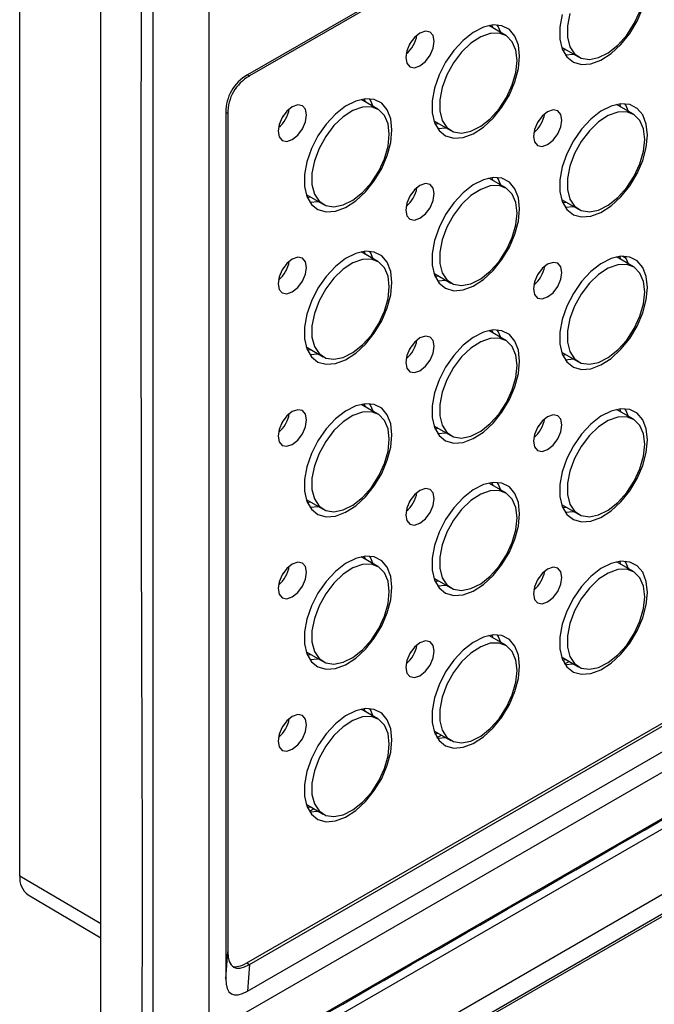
# Model space of a CAD drawing. Header units: millimetres. Extents: x 7320 to 8980, y -2461 to -1618.
# Tile 81 of 92: x 8545 to 8611, y -2131 to -2028. Entities that reach past the tile are written whole.
import ezdxf

# ---------------------------------------------------------------- set-up
doc = ezdxf.new("R2010")
doc.units = ezdxf.units.MM
doc.header["$LTSCALE"] = 3

msp = doc.modelspace()

# ---------------------------------------------------------------- linework, layer by layer
at = {"linetype": 'Continuous', "lineweight": 30}
for p, q in [((8553.37, -2139.27), (8553.37, -1881.25)), ((8726.11, -1943.12), (8568.73, -2033.98)), ((8723.78, -1944.7), (8568.93, -2034.09)), ((8544.9, -2117.88), (8544.9, -2012.71)), ((8564.69, -2012.71), (8564.69, -2132.74)), ((8595.75, -2029.85), (8593.98, -2028.82)), ((8594.43, -2029.09), (8594.31, -2028.77)), ((8601.59, -2031.07), (8603.36, -2032.09)), ((8601.71, -2031.39), (8602.05, -2031.33)), ((8601.97, -2031.87), (8602.85, -2031.8)), ((8568.73, -2033.98), (8568.93, -2034.09)), ((8582.38, -2037.56), (8580.61, -2036.54)), ((8581.07, -2036.8), (8580.95, -2036.48)), ((8609.11, -2038.09), (8607.34, -2037.07)), ((8607.8, -2037.34), (8607.68, -2037.01)), ((8566.45, -2037.91), (8566.45, -2128.61)), ((8566.66, -2038.03), (8566.45, -2037.91)), ((8566.66, -2038.03), (8566.66, -2125.81)), ((8568.65, -2126.96), (8723.5, -2037.56)), ((8568.93, -2127.12), (8723.78, -2037.72)), ((8568.73, -2129.92), (8726.11, -2039.07)), ((8588.23, -2038.78), (8590, -2039.81)), ((8588.35, -2039.11), (8588.68, -2039.05)), ((8566.1, -2133.56), (8728.74, -2039.67)), ((8588.61, -2039.59), (8589.49, -2039.51)), ((8595.75, -2045.81), (8593.98, -2044.79)), ((8594.43, -2045.05), (8594.31, -2044.73)), ((8574.86, -2046.5), (8576.63, -2047.52)), ((8574.98, -2046.82), (8575.32, -2046.76)), ((8575.24, -2047.3), (8576.13, -2047.23)), ((8601.59, -2047.03), (8603.36, -2048.05)), ((8601.71, -2047.35), (8602.05, -2047.3)), ((8601.97, -2047.83), (8602.85, -2047.76)), ((8728.52, -2052.61), (8565.89, -2146.5)), ((8582.38, -2053.52), (8580.61, -2052.5)), ((8581.07, -2052.77), (8580.95, -2052.44)), ((8609.11, -2054.06), (8607.34, -2053.04)), ((8607.8, -2053.3), (8607.68, -2052.98)), ((8608.01, -2052.96), (8608.34, -2053.15)), ((8588.23, -2054.75), (8590, -2055.77)), ((8588.35, -2055.07), (8588.68, -2055.01)), ((8588.61, -2055.55), (8589.49, -2055.48)), ((8725.9, -2056.17), (8568.51, -2147.03)), ((8723.57, -2057.75), (8568.72, -2147.14)), ((8595.75, -2061.77), (8593.98, -2060.75)), ((8594.43, -2061.01), (8594.31, -2060.69)), ((8574.86, -2062.46), (8576.63, -2063.48)), ((8574.98, -2062.78), (8575.32, -2062.73)), ((8575.24, -2063.26), (8576.13, -2063.19)), ((8601.59, -2063), (8603.36, -2064.02)), ((8601.71, -2063.32), (8602.05, -2063.26)), ((8601.97, -2063.8), (8602.85, -2063.72)), ((8582.38, -2069.49), (8580.61, -2068.47)), ((8581.07, -2068.73), (8580.95, -2068.41)), ((8609.11, -2070.02), (8607.34, -2069)), ((8607.8, -2069.26), (8607.68, -2068.94)), ((8588.23, -2070.71), (8590, -2071.73)), ((8588.35, -2071.03), (8588.68, -2070.97)), ((8588.61, -2071.51), (8589.49, -2071.44)), ((8595.75, -2077.74), (8593.98, -2076.71)), ((8594.43, -2076.98), (8594.31, -2076.66)), ((8574.86, -2078.43), (8576.63, -2079.45)), ((8574.98, -2078.75), (8575.32, -2078.69)), ((8575.24, -2079.23), (8576.13, -2079.15)), ((8601.59, -2078.96), (8603.36, -2079.98)), ((8601.71, -2079.28), (8602.05, -2079.22)), ((8601.97, -2079.76), (8602.85, -2079.69)), ((8582.38, -2085.45), (8580.61, -2084.43)), ((8581.07, -2084.69), (8580.95, -2084.37)), ((8609.11, -2085.98), (8607.34, -2084.96)), ((8607.8, -2085.23), (8607.68, -2084.9)), ((8588.23, -2086.67), (8590, -2087.7)), ((8588.35, -2087), (8588.68, -2086.94)), ((8588.61, -2087.48), (8589.49, -2087.4)), ((8595.75, -2093.7), (8593.98, -2092.68)), ((8594.43, -2092.94), (8594.31, -2092.62)), ((8574.86, -2094.39), (8576.63, -2095.41)), ((8574.98, -2094.71), (8575.32, -2094.65)), ((8575.24, -2095.19), (8576.13, -2095.12)), ((8601.59, -2094.92), (8603.36, -2095.94)), ((8601.71, -2095.24), (8602.05, -2095.19)), ((8601.92, -2095.65), (8602.39, -2095.38)), ((8601.97, -2095.72), (8602.85, -2095.65)), ((8582.38, -2101.41), (8580.61, -2100.39)), ((8581.07, -2100.66), (8580.95, -2100.34)), ((8588.23, -2102.64), (8590, -2103.66)), ((8588.35, -2102.96), (8588.68, -2102.9)), ((8588.56, -2103.37), (8589.03, -2103.1)), ((8588.61, -2103.44), (8589.49, -2103.37)), ((8574.86, -2110.35), (8576.63, -2111.37)), ((8574.98, -2110.67), (8575.32, -2110.62)), ((8575.2, -2111.08), (8575.66, -2110.81)), ((8575.24, -2111.15), (8576.13, -2111.08)), ((8553.37, -2122.85), (8544.9, -2117.88)), ((8545.77, -2119.83), (8553.37, -2124.33)), ((8566.45, -2128.61), (8566.66, -2125.81)), ((8568.65, -2126.96), (8568.93, -2127.12)), ((8568.93, -2127.12), (8568.73, -2129.92))]:
    msp.add_line(p, q, dxfattribs=at)
at = {"linetype": 'Continuous', "lineweight": 30, "flags": 128}
for points in [[(8558.82, -1984.11), (8558.82, -1985.74), (8558.82, -1992.27), (8558.82, -2018.4), (8558.82, -2122.92), (8558.82, -2131.59), (8558.82, -2140.97), (8558.82, -2140.97)], [(8601.66, -2027.64), (8601.42, -2028.98), (8601.42, -2030.22), (8601.66, -2031.27), (8602.14, -2032.1), (8602.83, -2032.65), (8603.68, -2032.89), (8604.66, -2032.81), (8605.71, -2032.42), (8606.78, -2031.73), (8607.8, -2030.79), (8608.73, -2029.64), (8609.5, -2028.34), (8610.09, -2026.97)], [(8602.46, -2027.56), (8602.2, -2028.85), (8602.2, -2030.03), (8602.46, -2031.02), (8602.95, -2031.77), (8603.64, -2032.22), (8604.51, -2032.36), (8605.47, -2032.16), (8606.49, -2031.65), (8607.49, -2030.85), (8608.41, -2029.82), (8609.2, -2028.61), (8609.8, -2027.32)], [(8597.21, -2032.03), (8597.09, -2030.87), (8596.72, -2029.93), (8596.14, -2029.23), (8595.36, -2028.84), (8594.44, -2028.75), (8593.42, -2028.99), (8592.35, -2029.53), (8591.3, -2030.36), (8590.32, -2031.41), (8589.46, -2032.64), (8588.78, -2033.98), (8588.3, -2035.36), (8588.05, -2036.7), (8588.05, -2037.93), (8588.3, -2038.99), (8588.78, -2039.81), (8589.46, -2040.36), (8590.32, -2040.6), (8591.3, -2040.52), (8592.35, -2040.13), (8593.42, -2039.44), (8594.44, -2038.5), (8595.36, -2037.35), (8596.14, -2036.06), (8596.72, -2034.69), (8597.09, -2033.32), (8597.21, -2032.03)], [(8595.24, -2029.55), (8594.96, -2028.91), (8594.86, -2028.75)], [(8588.27, -2030.45), (8588.15, -2029.86), (8587.83, -2029.49), (8587.35, -2029.4), (8586.78, -2029.59), (8586.21, -2030.05), (8585.73, -2030.7), (8585.41, -2031.44), (8585.3, -2032.17), (8585.41, -2032.76), (8585.73, -2033.13), (8586.21, -2033.22), (8586.78, -2033.02), (8587.35, -2032.56), (8587.83, -2031.91), (8588.15, -2031.17), (8588.27, -2030.45)], [(8596.94, -2032.48), (8596.81, -2031.38), (8596.43, -2030.51), (8595.84, -2029.9), (8595.05, -2029.6), (8594.13, -2029.64), (8593.13, -2029.99), (8592.11, -2030.65), (8591.14, -2031.58), (8590.28, -2032.7), (8589.58, -2033.96), (8589.09, -2035.28), (8588.84, -2036.57), (8588.84, -2037.74), (8589.09, -2038.74), (8589.58, -2039.48), (8590.28, -2039.94), (8591.14, -2040.07), (8592.11, -2039.88), (8593.13, -2039.36), (8594.13, -2038.57), (8595.05, -2037.53), (8595.84, -2036.33), (8596.43, -2035.03), (8596.81, -2033.72), (8596.94, -2032.48)], [(8585.83, -2030.54), (8585.83, -2030.54), (8585.64, -2030.87)], [(8574.9, -2038.17), (8574.79, -2037.57), (8574.47, -2037.2), (8573.98, -2037.11), (8573.42, -2037.31), (8572.85, -2037.77), (8572.37, -2038.42), (8572.04, -2039.16), (8571.93, -2039.88), (8572.04, -2040.47), (8572.37, -2040.84), (8572.85, -2040.94), (8573.42, -2040.74), (8573.98, -2040.28), (8574.47, -2039.63), (8574.79, -2038.89), (8574.9, -2038.17)], [(8583.85, -2039.74), (8583.73, -2038.59), (8583.36, -2037.64), (8582.77, -2036.95), (8582, -2036.55), (8581.07, -2036.47), (8580.05, -2036.71), (8578.99, -2037.25), (8577.93, -2038.07), (8576.95, -2039.12), (8576.1, -2040.35), (8575.41, -2041.69), (8574.93, -2043.07), (8574.69, -2044.41), (8574.69, -2045.65), (8574.93, -2046.7), (8575.41, -2047.53), (8576.1, -2048.08), (8576.95, -2048.32), (8577.93, -2048.24), (8578.99, -2047.85), (8580.05, -2047.16), (8581.07, -2046.22), (8582, -2045.07), (8582.77, -2043.77), (8583.36, -2042.4), (8583.73, -2041.04), (8583.85, -2039.74)], [(8581.88, -2037.27), (8581.59, -2036.62), (8581.5, -2036.47)], [(8610.58, -2040.27), (8610.45, -2039.12), (8610.09, -2038.17), (8609.5, -2037.48), (8608.73, -2037.09), (8607.8, -2037), (8606.78, -2037.24), (8605.71, -2037.78), (8604.66, -2038.6), (8603.68, -2039.66), (8602.83, -2040.89), (8602.14, -2042.23), (8601.66, -2043.61), (8601.42, -2044.95), (8601.42, -2046.18), (8601.66, -2047.24), (8602.14, -2048.06), (8602.83, -2048.61), (8603.68, -2048.85), (8604.66, -2048.77), (8605.71, -2048.38), (8606.78, -2047.69), (8607.8, -2046.75), (8608.73, -2045.6), (8609.5, -2044.31), (8610.09, -2042.94), (8610.45, -2041.57), (8610.58, -2040.27)], [(8608.6, -2037.8), (8608.32, -2037.15), (8608.23, -2037)], [(8583.57, -2040.19), (8583.45, -2039.1), (8583.07, -2038.22), (8582.47, -2037.62), (8581.69, -2037.32), (8580.76, -2037.35), (8579.76, -2037.71), (8578.75, -2038.37), (8577.78, -2039.29), (8576.92, -2040.42), (8576.22, -2041.68), (8575.73, -2042.99), (8575.47, -2044.28), (8575.47, -2045.46), (8575.73, -2046.45), (8576.22, -2047.2), (8576.92, -2047.65), (8577.78, -2047.79), (8578.75, -2047.59), (8579.76, -2047.08), (8580.76, -2046.28), (8581.69, -2045.25), (8582.47, -2044.04), (8583.07, -2042.75), (8583.45, -2041.43), (8583.57, -2040.19)], [(8601.63, -2038.7), (8601.52, -2038.11), (8601.19, -2037.74), (8600.71, -2037.64), (8600.14, -2037.84), (8599.58, -2038.3), (8599.09, -2038.95), (8598.77, -2039.69), (8598.66, -2040.41), (8598.77, -2041), (8599.09, -2041.37), (8599.58, -2041.47), (8600.14, -2041.27), (8600.71, -2040.81), (8601.19, -2040.16), (8601.52, -2039.42), (8601.63, -2038.7)], [(8610.3, -2040.73), (8610.17, -2039.63), (8609.8, -2038.76), (8609.2, -2038.15), (8608.41, -2037.85), (8607.49, -2037.88), (8606.49, -2038.24), (8605.47, -2038.9), (8604.51, -2039.83), (8603.64, -2040.95), (8602.95, -2042.21), (8602.46, -2043.53), (8602.2, -2044.81), (8602.2, -2045.99), (8602.46, -2046.98), (8602.95, -2047.73), (8603.64, -2048.19), (8604.51, -2048.32), (8605.47, -2048.13), (8606.49, -2047.61), (8607.49, -2046.81), (8608.41, -2045.78), (8609.2, -2044.58), (8609.8, -2043.28), (8610.17, -2041.97), (8610.3, -2040.73)], [(8572.47, -2038.25), (8572.46, -2038.26), (8572.28, -2038.58)], [(8599.19, -2038.79), (8599.19, -2038.79), (8599, -2039.12)], [(8560.24, -2141.79), (8560.24, -2141.79), (8561.65, -2140.97), (8567.31, -2137.7), (8589.94, -2124.64), (8680.45, -2072.39), (8690.06, -2066.85), (8724.82, -2046.78), (8732.93, -2042.1), (8732.93, -2042.1)], [(8732.76, -2043.3), (8732.76, -2043.3), (8731.34, -2044.12), (8725.69, -2047.39), (8703.06, -2060.45), (8612.55, -2112.7), (8600.43, -2119.69), (8567.62, -2138.64), (8559.94, -2143.07), (8559.94, -2143.07)], [(8588.27, -2046.41), (8588.15, -2045.82), (8587.83, -2045.45), (8587.35, -2045.36), (8586.78, -2045.56), (8586.21, -2046.02), (8585.73, -2046.66), (8585.41, -2047.41), (8585.3, -2048.13), (8585.41, -2048.72), (8585.73, -2049.09), (8586.21, -2049.18), (8586.78, -2048.99), (8587.35, -2048.53), (8587.83, -2047.88), (8588.15, -2047.14), (8588.27, -2046.41)], [(8597.21, -2047.99), (8597.09, -2046.84), (8596.72, -2045.89), (8596.14, -2045.2), (8595.36, -2044.8), (8594.44, -2044.72), (8593.42, -2044.95), (8592.35, -2045.5), (8591.3, -2046.32), (8590.32, -2047.37), (8589.46, -2048.6), (8588.78, -2049.94), (8588.3, -2051.32), (8588.05, -2052.66), (8588.05, -2053.89), (8588.3, -2054.95), (8588.78, -2055.78), (8589.46, -2056.32), (8590.32, -2056.57), (8591.3, -2056.49), (8592.35, -2056.09), (8593.42, -2055.41), (8594.44, -2054.46), (8595.36, -2053.31), (8596.14, -2052.02), (8596.72, -2050.65), (8597.09, -2049.28), (8597.21, -2047.99)], [(8595.24, -2045.52), (8594.96, -2044.87), (8594.86, -2044.71)], [(8596.94, -2048.44), (8596.81, -2047.35), (8596.43, -2046.47), (8595.84, -2045.86), (8595.05, -2045.57), (8594.13, -2045.6), (8593.13, -2045.96), (8592.11, -2046.62), (8591.14, -2047.54), (8590.28, -2048.67), (8589.58, -2049.93), (8589.09, -2051.24), (8588.84, -2052.53), (8588.84, -2053.71), (8589.09, -2054.7), (8589.58, -2055.45), (8590.28, -2055.9), (8591.14, -2056.04), (8592.11, -2055.84), (8593.13, -2055.33), (8594.13, -2054.53), (8595.05, -2053.5), (8595.84, -2052.29), (8596.43, -2050.99), (8596.81, -2049.68), (8596.94, -2048.44)], [(8585.83, -2046.5), (8585.83, -2046.5), (8585.64, -2046.83)], [(8583.85, -2055.7), (8583.73, -2054.55), (8583.36, -2053.6), (8582.77, -2052.91), (8582, -2052.52), (8581.07, -2052.43), (8580.05, -2052.67), (8578.99, -2053.21), (8577.93, -2054.03), (8576.95, -2055.09), (8576.1, -2056.32), (8575.41, -2057.66), (8574.93, -2059.04), (8574.69, -2060.38), (8574.69, -2061.61), (8574.93, -2062.67), (8575.41, -2063.49), (8576.1, -2064.04), (8576.95, -2064.28), (8577.93, -2064.2), (8578.99, -2063.81), (8580.05, -2063.12), (8581.07, -2062.18), (8582, -2061.03), (8582.77, -2059.74), (8583.36, -2058.37), (8583.73, -2057), (8583.85, -2055.7)], [(8581.88, -2053.23), (8581.59, -2052.58), (8581.5, -2052.43)], [(8574.9, -2054.13), (8574.79, -2053.54), (8574.47, -2053.17), (8573.98, -2053.07), (8573.42, -2053.27), (8572.85, -2053.73), (8572.37, -2054.38), (8572.04, -2055.12), (8571.93, -2055.84), (8572.04, -2056.43), (8572.37, -2056.8), (8572.85, -2056.9), (8573.42, -2056.7), (8573.98, -2056.24), (8574.47, -2055.59), (8574.79, -2054.85), (8574.9, -2054.13)], [(8583.57, -2056.16), (8583.45, -2055.06), (8583.07, -2054.19), (8582.47, -2053.58), (8581.69, -2053.28), (8580.76, -2053.31), (8579.76, -2053.67), (8578.75, -2054.33), (8577.78, -2055.26), (8576.92, -2056.38), (8576.22, -2057.64), (8575.73, -2058.96), (8575.47, -2060.24), (8575.47, -2061.42), (8575.73, -2062.41), (8576.22, -2063.16), (8576.92, -2063.62), (8577.78, -2063.75), (8578.75, -2063.56), (8579.76, -2063.04), (8580.76, -2062.24), (8581.69, -2061.21), (8582.47, -2060.01), (8583.07, -2058.71), (8583.45, -2057.4), (8583.57, -2056.16)], [(8601.63, -2054.66), (8601.52, -2054.07), (8601.19, -2053.7), (8600.71, -2053.61), (8600.14, -2053.8), (8599.58, -2054.26), (8599.09, -2054.91), (8598.77, -2055.66), (8598.66, -2056.38), (8598.77, -2056.97), (8599.09, -2057.34), (8599.58, -2057.43), (8600.14, -2057.23), (8600.71, -2056.78), (8601.19, -2056.13), (8601.52, -2055.38), (8601.63, -2054.66)], [(8610.58, -2056.24), (8610.45, -2055.08), (8610.09, -2054.14), (8609.5, -2053.45), (8608.73, -2053.05), (8607.8, -2052.97), (8606.78, -2053.2), (8605.71, -2053.75), (8604.66, -2054.57), (8603.68, -2055.62), (8602.83, -2056.85), (8602.14, -2058.19), (8601.66, -2059.57), (8601.42, -2060.91), (8601.42, -2062.14), (8601.66, -2063.2), (8602.14, -2064.02), (8602.83, -2064.57), (8603.68, -2064.81), (8604.66, -2064.74), (8605.71, -2064.34), (8606.78, -2063.66), (8607.8, -2062.71), (8608.73, -2061.56), (8609.5, -2060.27), (8610.09, -2058.9), (8610.45, -2057.53), (8610.58, -2056.24)], [(8608.6, -2053.77), (8608.32, -2053.12), (8608.23, -2052.96)], [(8572.47, -2054.22), (8572.46, -2054.22), (8572.28, -2054.55)], [(8610.3, -2056.69), (8610.17, -2055.6), (8609.8, -2054.72), (8609.2, -2054.11), (8608.41, -2053.82), (8607.49, -2053.85), (8606.49, -2054.2), (8605.47, -2054.87), (8604.51, -2055.79), (8603.64, -2056.92), (8602.95, -2058.18), (8602.46, -2059.49), (8602.2, -2060.78), (8602.2, -2061.95), (8602.46, -2062.95), (8602.95, -2063.7), (8603.64, -2064.15), (8604.51, -2064.28), (8605.47, -2064.09), (8606.49, -2063.58), (8607.49, -2062.78), (8608.41, -2061.74), (8609.2, -2060.54), (8609.8, -2059.24), (8610.17, -2057.93), (8610.3, -2056.69)], [(8599.19, -2054.75), (8599.19, -2054.75), (8599, -2055.08)], [(8597.21, -2063.95), (8597.09, -2062.8), (8596.72, -2061.85), (8596.14, -2061.16), (8595.36, -2060.76), (8594.44, -2060.68), (8593.42, -2060.92), (8592.35, -2061.46), (8591.3, -2062.28), (8590.32, -2063.34), (8589.46, -2064.57), (8588.78, -2065.91), (8588.3, -2067.28), (8588.05, -2068.62), (8588.05, -2069.86), (8588.3, -2070.91), (8588.78, -2071.74), (8589.46, -2072.29), (8590.32, -2072.53), (8591.3, -2072.45), (8592.35, -2072.06), (8593.42, -2071.37), (8594.44, -2070.43), (8595.36, -2069.28), (8596.14, -2067.98), (8596.72, -2066.62), (8597.09, -2065.25), (8597.21, -2063.95)], [(8595.24, -2061.48), (8594.96, -2060.83), (8594.86, -2060.68)], [(8588.27, -2062.38), (8588.15, -2061.79), (8587.83, -2061.42), (8587.35, -2061.32), (8586.78, -2061.52), (8586.21, -2061.98), (8585.73, -2062.63), (8585.41, -2063.37), (8585.3, -2064.09), (8585.41, -2064.68), (8585.73, -2065.05), (8586.21, -2065.15), (8586.78, -2064.95), (8587.35, -2064.49), (8587.83, -2063.84), (8588.15, -2063.1), (8588.27, -2062.38)], [(8596.94, -2064.41), (8596.81, -2063.31), (8596.43, -2062.43), (8595.84, -2061.83), (8595.05, -2061.53), (8594.13, -2061.56), (8593.13, -2061.92), (8592.11, -2062.58), (8591.14, -2063.5), (8590.28, -2064.63), (8589.58, -2065.89), (8589.09, -2067.21), (8588.84, -2068.49), (8588.84, -2069.67), (8589.09, -2070.66), (8589.58, -2071.41), (8590.28, -2071.87), (8591.14, -2072), (8592.11, -2071.8), (8593.13, -2071.29), (8594.13, -2070.49), (8595.05, -2069.46), (8595.84, -2068.26), (8596.43, -2066.96), (8596.81, -2065.65), (8596.94, -2064.41)], [(8585.83, -2062.47), (8585.83, -2062.47), (8585.64, -2062.8)], [(8574.9, -2070.09), (8574.79, -2069.5), (8574.47, -2069.13), (8573.98, -2069.04), (8573.42, -2069.23), (8572.85, -2069.69), (8572.37, -2070.34), (8572.04, -2071.09), (8571.93, -2071.81), (8572.04, -2072.4), (8572.37, -2072.77), (8572.85, -2072.86), (8573.42, -2072.66), (8573.98, -2072.21), (8574.47, -2071.56), (8574.79, -2070.81), (8574.9, -2070.09)], [(8583.85, -2071.67), (8583.73, -2070.51), (8583.36, -2069.57), (8582.77, -2068.88), (8582, -2068.48), (8581.07, -2068.4), (8580.05, -2068.63), (8578.99, -2069.18), (8577.93, -2070), (8576.95, -2071.05), (8576.1, -2072.28), (8575.41, -2073.62), (8574.93, -2075), (8574.69, -2076.34), (8574.69, -2077.57), (8574.93, -2078.63), (8575.41, -2079.45), (8576.1, -2080), (8576.95, -2080.24), (8577.93, -2080.17), (8578.99, -2079.77), (8580.05, -2079.09), (8581.07, -2078.14), (8582, -2076.99), (8582.77, -2075.7), (8583.36, -2074.33), (8583.73, -2072.96), (8583.85, -2071.67)], [(8581.88, -2069.2), (8581.59, -2068.55), (8581.5, -2068.39)], [(8610.58, -2072.2), (8610.45, -2071.05), (8610.09, -2070.1), (8609.5, -2069.41), (8608.73, -2069.01), (8607.8, -2068.93), (8606.78, -2069.17), (8605.71, -2069.71), (8604.66, -2070.53), (8603.68, -2071.58), (8602.83, -2072.81), (8602.14, -2074.15), (8601.66, -2075.53), (8601.42, -2076.87), (8601.42, -2078.11), (8601.66, -2079.16), (8602.14, -2079.99), (8602.83, -2080.54), (8603.68, -2080.78), (8604.66, -2080.7), (8605.71, -2080.31), (8606.78, -2079.62), (8607.8, -2078.68), (8608.73, -2077.53), (8609.5, -2076.23), (8610.09, -2074.86), (8610.45, -2073.5), (8610.58, -2072.2)], [(8608.6, -2069.73), (8608.32, -2069.08), (8608.23, -2068.93)], [(8583.57, -2072.12), (8583.45, -2071.03), (8583.07, -2070.15), (8582.47, -2069.54), (8581.69, -2069.25), (8580.76, -2069.28), (8579.76, -2069.63), (8578.75, -2070.3), (8577.78, -2071.22), (8576.92, -2072.35), (8576.22, -2073.61), (8575.73, -2074.92), (8575.47, -2076.21), (8575.47, -2077.38), (8575.73, -2078.38), (8576.22, -2079.13), (8576.92, -2079.58), (8577.78, -2079.72), (8578.75, -2079.52), (8579.76, -2079.01), (8580.76, -2078.21), (8581.69, -2077.17), (8582.47, -2075.97), (8583.07, -2074.67), (8583.45, -2073.36), (8583.57, -2072.12)], [(8601.63, -2070.63), (8601.52, -2070.03), (8601.19, -2069.66), (8600.71, -2069.57), (8600.14, -2069.77), (8599.58, -2070.23), (8599.09, -2070.88), (8598.77, -2071.62), (8598.66, -2072.34), (8598.77, -2072.93), (8599.09, -2073.3), (8599.58, -2073.4), (8600.14, -2073.2), (8600.71, -2072.74), (8601.19, -2072.09), (8601.52, -2071.35), (8601.63, -2070.63)], [(8610.3, -2072.65), (8610.17, -2071.56), (8609.8, -2070.68), (8609.2, -2070.08), (8608.41, -2069.78), (8607.49, -2069.81), (8606.49, -2070.17), (8605.47, -2070.83), (8604.51, -2071.75), (8603.64, -2072.88), (8602.95, -2074.14), (8602.46, -2075.45), (8602.2, -2076.74), (8602.2, -2077.92), (8602.46, -2078.91), (8602.95, -2079.66), (8603.64, -2080.11), (8604.51, -2080.25), (8605.47, -2080.05), (8606.49, -2079.54), (8607.49, -2078.74), (8608.41, -2077.71), (8609.2, -2076.5), (8609.8, -2075.21), (8610.17, -2073.89), (8610.3, -2072.65)], [(8572.47, -2070.18), (8572.46, -2070.18), (8572.28, -2070.51)], [(8599.19, -2070.71), (8599.19, -2070.72), (8599, -2071.04)], [(8588.27, -2078.34), (8588.15, -2077.75), (8587.83, -2077.38), (8587.35, -2077.29), (8586.78, -2077.48), (8586.21, -2077.94), (8585.73, -2078.59), (8585.41, -2079.33), (8585.3, -2080.06), (8585.41, -2080.65), (8585.73, -2081.02), (8586.21, -2081.11), (8586.78, -2080.91), (8587.35, -2080.45), (8587.83, -2079.8), (8588.15, -2079.06), (8588.27, -2078.34)], [(8597.21, -2079.92), (8597.09, -2078.76), (8596.72, -2077.82), (8596.14, -2077.12), (8595.36, -2076.73), (8594.44, -2076.64), (8593.42, -2076.88), (8592.35, -2077.42), (8591.3, -2078.25), (8590.32, -2079.3), (8589.46, -2080.53), (8588.78, -2081.87), (8588.3, -2083.25), (8588.05, -2084.59), (8588.05, -2085.82), (8588.3, -2086.88), (8588.78, -2087.7), (8589.46, -2088.25), (8590.32, -2088.49), (8591.3, -2088.41), (8592.35, -2088.02), (8593.42, -2087.33), (8594.44, -2086.39), (8595.36, -2085.24), (8596.14, -2083.95), (8596.72, -2082.58), (8597.09, -2081.21), (8597.21, -2079.92)], [(8595.24, -2077.44), (8594.96, -2076.8), (8594.86, -2076.64)], [(8596.94, -2080.37), (8596.81, -2079.27), (8596.43, -2078.4), (8595.84, -2077.79), (8595.05, -2077.49), (8594.13, -2077.53), (8593.13, -2077.88), (8592.11, -2078.54), (8591.14, -2079.47), (8590.28, -2080.59), (8589.58, -2081.85), (8589.09, -2083.17), (8588.84, -2084.46), (8588.84, -2085.63), (8589.09, -2086.63), (8589.58, -2087.37), (8590.28, -2087.83), (8591.14, -2087.96), (8592.11, -2087.77), (8593.13, -2087.25), (8594.13, -2086.46), (8595.05, -2085.42), (8595.84, -2084.22), (8596.43, -2082.92), (8596.81, -2081.61), (8596.94, -2080.37)], [(8585.83, -2078.43), (8585.83, -2078.43), (8585.64, -2078.76)], [(8583.85, -2087.63), (8583.73, -2086.48), (8583.36, -2085.53), (8582.77, -2084.84), (8582, -2084.44), (8581.07, -2084.36), (8580.05, -2084.6), (8578.99, -2085.14), (8577.93, -2085.96), (8576.95, -2087.01), (8576.1, -2088.24), (8575.41, -2089.58), (8574.93, -2090.96), (8574.69, -2092.3), (8574.69, -2093.54), (8574.93, -2094.59), (8575.41, -2095.42), (8576.1, -2095.97), (8576.95, -2096.21), (8577.93, -2096.13), (8578.99, -2095.74), (8580.05, -2095.05), (8581.07, -2094.11), (8582, -2092.96), (8582.77, -2091.66), (8583.36, -2090.29), (8583.73, -2088.93), (8583.85, -2087.63)], [(8581.88, -2085.16), (8581.59, -2084.51), (8581.5, -2084.36)], [(8574.9, -2086.06), (8574.79, -2085.46), (8574.47, -2085.09), (8573.98, -2085), (8573.42, -2085.2), (8572.85, -2085.66), (8572.37, -2086.31), (8572.04, -2087.05), (8571.93, -2087.77), (8572.04, -2088.36), (8572.37, -2088.73), (8572.85, -2088.83), (8573.42, -2088.63), (8573.98, -2088.17), (8574.47, -2087.52), (8574.79, -2086.78), (8574.9, -2086.06)], [(8583.57, -2088.08), (8583.45, -2086.99), (8583.07, -2086.11), (8582.47, -2085.51), (8581.69, -2085.21), (8580.76, -2085.24), (8579.76, -2085.6), (8578.75, -2086.26), (8577.78, -2087.18), (8576.92, -2088.31), (8576.22, -2089.57), (8575.73, -2090.88), (8575.47, -2092.17), (8575.47, -2093.35), (8575.73, -2094.34), (8576.22, -2095.09), (8576.92, -2095.54), (8577.78, -2095.68), (8578.75, -2095.48), (8579.76, -2094.97), (8580.76, -2094.17), (8581.69, -2093.14), (8582.47, -2091.93), (8583.07, -2090.64), (8583.45, -2089.33), (8583.57, -2088.08)], [(8601.63, -2086.59), (8601.52, -2086), (8601.19, -2085.63), (8600.71, -2085.53), (8600.14, -2085.73), (8599.58, -2086.19), (8599.09, -2086.84), (8598.77, -2087.58), (8598.66, -2088.3), (8598.77, -2088.89), (8599.09, -2089.26), (8599.58, -2089.36), (8600.14, -2089.16), (8600.71, -2088.7), (8601.19, -2088.05), (8601.52, -2087.31), (8601.63, -2086.59)], [(8610.58, -2088.16), (8610.45, -2087.01), (8610.09, -2086.06), (8609.5, -2085.37), (8608.73, -2084.98), (8607.8, -2084.89), (8606.78, -2085.13), (8605.71, -2085.67), (8604.66, -2086.49), (8603.68, -2087.55), (8602.83, -2088.78), (8602.14, -2090.12), (8601.66, -2091.5), (8601.42, -2092.84), (8601.42, -2094.07), (8601.66, -2095.13), (8602.14, -2095.95), (8602.83, -2096.5), (8603.68, -2096.74), (8604.66, -2096.66), (8605.71, -2096.27), (8606.78, -2095.58), (8607.8, -2094.64), (8608.73, -2093.49), (8609.5, -2092.2), (8610.09, -2090.83), (8610.45, -2089.46), (8610.58, -2088.16)], [(8608.6, -2085.69), (8608.32, -2085.04), (8608.23, -2084.89)], [(8572.47, -2086.14), (8572.46, -2086.15), (8572.28, -2086.47)], [(8610.3, -2088.62), (8610.17, -2087.52), (8609.8, -2086.65), (8609.2, -2086.04), (8608.41, -2085.74), (8607.49, -2085.77), (8606.49, -2086.13), (8605.47, -2086.79), (8604.51, -2087.72), (8603.64, -2088.84), (8602.95, -2090.1), (8602.46, -2091.42), (8602.2, -2092.7), (8602.2, -2093.88), (8602.46, -2094.87), (8602.95, -2095.62), (8603.64, -2096.08), (8604.51, -2096.21), (8605.47, -2096.02), (8606.49, -2095.5), (8607.49, -2094.7), (8608.41, -2093.67), (8609.2, -2092.47), (8609.8, -2091.17), (8610.17, -2089.86), (8610.3, -2088.62)], [(8599.19, -2086.68), (8599.19, -2086.68), (8599, -2087.01)], [(8597.21, -2095.88), (8597.09, -2094.73), (8596.72, -2093.78), (8596.14, -2093.09), (8595.36, -2092.69), (8594.44, -2092.61), (8593.42, -2092.84), (8592.35, -2093.39), (8591.3, -2094.21), (8590.32, -2095.26), (8589.46, -2096.49), (8588.78, -2097.83), (8588.3, -2099.21), (8588.05, -2100.55), (8588.05, -2101.78), (8588.3, -2102.84), (8588.78, -2103.67), (8589.46, -2104.21), (8590.32, -2104.46), (8591.3, -2104.38), (8592.35, -2103.99), (8593.42, -2103.3), (8594.44, -2102.35), (8595.36, -2101.21), (8596.14, -2099.91), (8596.72, -2098.54), (8597.09, -2097.17), (8597.21, -2095.88)], [(8595.24, -2093.41), (8594.96, -2092.76), (8594.86, -2092.6)], [(8588.27, -2094.3), (8588.15, -2093.71), (8587.83, -2093.34), (8587.35, -2093.25), (8586.78, -2093.45), (8586.21, -2093.91), (8585.73, -2094.56), (8585.41, -2095.3), (8585.3, -2096.02), (8585.41, -2096.61), (8585.73, -2096.98), (8586.21, -2097.07), (8586.78, -2096.88), (8587.35, -2096.42), (8587.83, -2095.77), (8588.15, -2095.03), (8588.27, -2094.3)], [(8596.94, -2096.33), (8596.81, -2095.24), (8596.43, -2094.36), (8595.84, -2093.75), (8595.05, -2093.46), (8594.13, -2093.49), (8593.13, -2093.85), (8592.11, -2094.51), (8591.14, -2095.43), (8590.28, -2096.56), (8589.58, -2097.82), (8589.09, -2099.13), (8588.84, -2100.42), (8588.84, -2101.6), (8589.09, -2102.59), (8589.58, -2103.34), (8590.28, -2103.79), (8591.14, -2103.93), (8592.11, -2103.73), (8593.13, -2103.22), (8594.13, -2102.42), (8595.05, -2101.39), (8595.84, -2100.18), (8596.43, -2098.88), (8596.81, -2097.57), (8596.94, -2096.33)], [(8585.83, -2094.39), (8585.83, -2094.39), (8585.64, -2094.72)], [(8574.9, -2102.02), (8574.79, -2101.43), (8574.47, -2101.06), (8573.98, -2100.96), (8573.42, -2101.16), (8572.85, -2101.62), (8572.37, -2102.27), (8572.04, -2103.01), (8571.93, -2103.73), (8572.04, -2104.32), (8572.37, -2104.7), (8572.85, -2104.79), (8573.42, -2104.59), (8573.98, -2104.13), (8574.47, -2103.48), (8574.79, -2102.74), (8574.9, -2102.02)], [(8583.85, -2103.59), (8583.73, -2102.44), (8583.36, -2101.49), (8582.77, -2100.8), (8582, -2100.41), (8581.07, -2100.32), (8580.05, -2100.56), (8578.99, -2101.1), (8577.93, -2101.92), (8576.95, -2102.98), (8576.1, -2104.21), (8575.41, -2105.55), (8574.93, -2106.93), (8574.69, -2108.27), (8574.69, -2109.5), (8574.93, -2110.56), (8575.41, -2111.38), (8576.1, -2111.93), (8576.95, -2112.17), (8577.93, -2112.09), (8578.99, -2111.7), (8580.05, -2111.01), (8581.07, -2110.07), (8582, -2108.92), (8582.77, -2107.63), (8583.36, -2106.26), (8583.73, -2104.89), (8583.85, -2103.59)], [(8581.88, -2101.12), (8581.59, -2100.47), (8581.5, -2100.32)], [(8572.47, -2102.11), (8572.46, -2102.11), (8572.28, -2102.44)], [(8583.57, -2104.05), (8583.45, -2102.95), (8583.07, -2102.08), (8582.47, -2101.47), (8581.69, -2101.17), (8580.76, -2101.2), (8579.76, -2101.56), (8578.75, -2102.22), (8577.78, -2103.15), (8576.92, -2104.27), (8576.22, -2105.53), (8575.73, -2106.85), (8575.47, -2108.13), (8575.47, -2109.31), (8575.73, -2110.3), (8576.22, -2111.05), (8576.92, -2111.51), (8577.78, -2111.64), (8578.75, -2111.45), (8579.76, -2110.93), (8580.76, -2110.13), (8581.69, -2109.1), (8582.47, -2107.9), (8583.07, -2106.6), (8583.45, -2105.29), (8583.57, -2104.05)]]:
    msp.add_lwpolyline(points, dxfattribs=at)
at = {"linetype": 'Continuous', "lineweight": 30}
for centre, radius, start, end in [((8583.13, -2029.2), 3.39, 310.4465, 349.5589), ((8569.77, -2036.92), 3.39, 310.4464, 349.559), ((8596.5, -2037.45), 3.39, 310.4465, 349.5589), ((8583.13, -2045.17), 3.39, 310.4465, 349.5589), ((8569.77, -2052.88), 3.39, 310.4464, 349.559), ((8596.5, -2053.41), 3.39, 310.4465, 349.5589), ((8583.13, -2061.13), 3.39, 310.4465, 349.5589), ((8569.77, -2068.84), 3.39, 310.4463, 349.559), ((8596.5, -2069.38), 3.39, 310.4465, 349.5589), ((8583.13, -2077.09), 3.39, 310.4465, 349.5589), ((8569.77, -2084.81), 3.39, 310.4464, 349.559), ((8596.5, -2085.34), 3.39, 310.4465, 349.5589), ((8583.13, -2093.06), 3.39, 310.4465, 349.5589), ((8569.77, -2100.77), 3.39, 310.4464, 349.559), ((8547.05, -2118.09), 2.16, 174.4242, 233.7908)]:
    msp.add_arc(centre, radius, start, end, dxfattribs=at)
for centre, major_axis, ratio, start_param, end_param in [((8571.95, -2038.46), (4.9, -2.83), 0.883772, 2.670139, 3.613804), ((8572.16, -2038.58), (4.9, -2.83), 0.883772, 2.670139, 3.613804), ((8572.16, -2118.9), (4.9, 8.49), 0.294623, 2.66973, 3.613395), ((8571.88, -2118.74), (4.9, 8.49), 0.294623, 3.198198, 3.613395), ((8571.95, -2121.71), (4.9, 8.49), 0.294623, 2.66973, 3.613395)]:
    msp.add_ellipse(centre, major_axis=major_axis, ratio=ratio, start_param=start_param, end_param=end_param, dxfattribs=at)
for points, knots in [([(8557.65, -2141.58), (8557.69, -2140.76), (8557.77, -2139.12), (8557.65, -2135.69), (8557.79, -2123.38), (8557.53, -2072.39), (8557.62, -2023.28), (8557.7, -1984.01)], [0, 0, 0, 0, 0.016007, 0.032056, 0.064133, 0.251696, 1, 1, 1, 1]), ([(8565.78, -2138.71), (8596.4, -2121.06), (8642.6, -2094.42), (8696.46, -2063.19), (8720.95, -2049.23), (8730.24, -2043.74), (8732.23, -2042.68), (8733.08, -2042.05), (8733.36, -2041.84)], [0, 0, 0, 0, 0.5474053, 0.8262536, 0.9656777, 0.9831057, 0.9943661, 1, 1, 1, 1])]:
    msp.add_open_spline(points, degree=3, knots=knots, dxfattribs=at)

doc.saveas('drawing.dxf')
